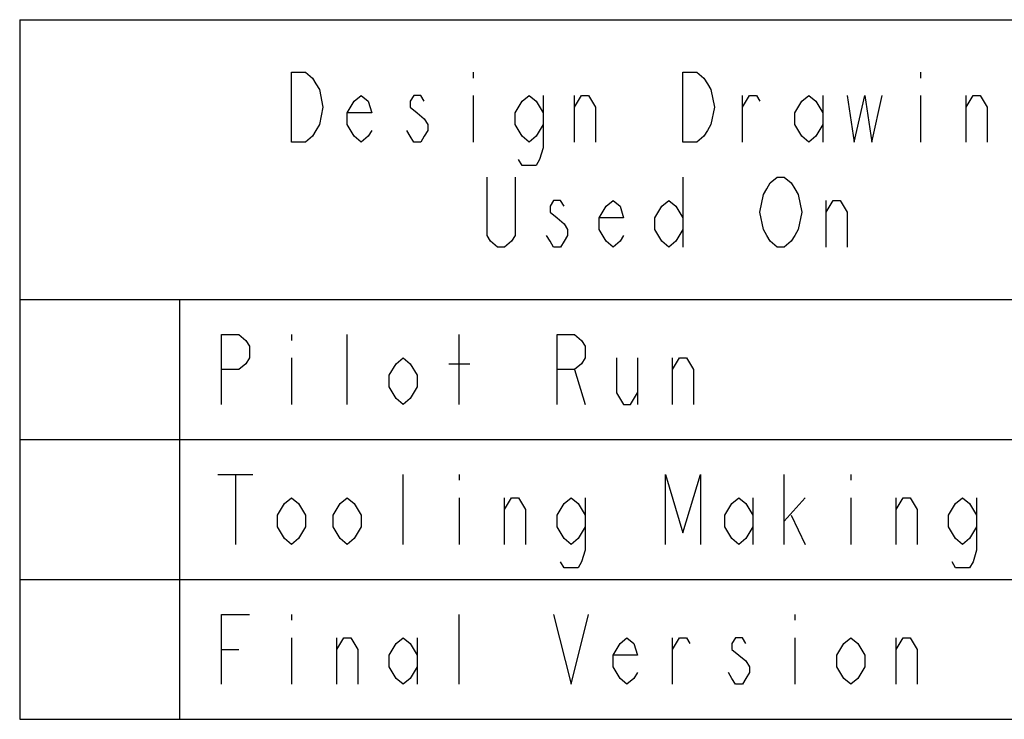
# Model space of a CAD drawing. Extents: x 0 to 1189, y 0 to 841.
# Tile 49 of 125: x 909 to 958, y 91 to 126. Entities that reach past the tile are written whole.
import ezdxf

# ---------------------------------------------------------------- set-up
doc = ezdxf.new("R2010")
doc.units = 0
doc.header["$LTSCALE"] = 65.395
doc.header["$MEASUREMENT"] = 0
doc.layers.get('0').update_dxf_attribs({"linetype": 'CONTINUOUS'})

msp = doc.modelspace()

# ---------------------------------------------------------------- linework, layer by layer
at = {"linetype": 'Continuous'}
for p, q in [((909.05714, 126.14584), (1104.05714, 126.14584)), ((909.05714, 126.14584), (909.05714, 91.14584)), ((931.75712, 123.52083), (931.75712, 123.22917)), ((954.15711, 123.52083), (954.15711, 123.22917)), ((931.75712, 122.35417), (931.75712, 120.02084)), ((936.83214, 120.02084), (936.83214, 122.35417)), ((945.23214, 120.02084), (945.23214, 122.35417)), ((949.25713, 122.35417), (949.25713, 120.02084)), ((954.15711, 122.35417), (954.15711, 120.02084)), ((956.43214, 120.02084), (956.43214, 122.35417)), ((942.25717, 118.27084), (942.25717, 114.77085)), ((949.43218, 114.77085), (949.43218, 117.10418)), ((909.05714, 112.14584), (1104.05714, 112.14584)), ((917.05714, 112.14584), (917.05714, 91.14584)), ((922.65711, 110.39584), (922.65711, 110.10418)), ((925.4571, 106.89584), (925.4571, 110.39584)), ((931.0571, 106.89584), (931.0571, 110.39584)), ((922.65711, 109.22918), (922.65711, 106.89584)), ((930.53213, 108.93751), (931.58215, 108.93751)), ((939.98215, 109.22918), (939.98215, 106.89584)), ((941.73212, 106.89584), (941.73212, 109.22918)), ((936.83214, 108.64583), (937.35712, 106.89584)), ((909.05714, 105.14584), (1104.05714, 105.14584)), ((918.98212, 103.39584), (920.73217, 103.39584)), ((919.85711, 103.39584), (919.85711, 99.89585)), ((928.2571, 99.89585), (928.2571, 103.39584)), ((931.0571, 103.39584), (931.0571, 103.10418)), ((947.33212, 99.89585), (947.33212, 103.39584)), ((950.65717, 103.39584), (950.65717, 103.10418)), ((931.0571, 102.22918), (931.0571, 99.89585)), ((933.33213, 99.89585), (933.33213, 102.22918)), ((945.75712, 102.22918), (945.75712, 99.89585)), ((947.33212, 101.06251), (948.38215, 102.22918)), ((950.65717, 102.22918), (950.65717, 99.89585)), ((952.93212, 99.89585), (952.93212, 102.22918)), ((947.68213, 101.35417), (948.38215, 99.89585)), ((909.05714, 98.14584), (1104.05714, 98.14584)), ((922.65711, 96.39585), (922.65711, 96.10417)), ((931.0571, 92.89585), (931.0571, 96.39585)), ((947.85717, 96.39585), (947.85717, 96.10417)), ((922.65711, 95.22918), (922.65711, 92.89585)), ((924.93213, 92.89585), (924.93213, 95.22918)), ((928.95712, 95.22918), (928.95712, 92.89585)), ((941.73212, 92.89585), (941.73212, 95.22918)), ((947.85717, 95.22918), (947.85717, 92.89585)), ((952.93212, 92.89585), (952.93212, 95.22918)), ((919.15716, 94.64584), (920.03215, 94.64584)), ((909.05714, 91.14584), (1104.05714, 91.14584))]:
    msp.add_line(p, q, dxfattribs=at)
for points in [[(922.65711, 123.52083), (923.35712, 123.52083), (923.70713, 123.22917), (923.88217, 122.93751), (924.05714, 122.64585), (924.23211, 121.77084), (924.05714, 120.89584), (923.88217, 120.60418), (923.70713, 120.31252), (923.35712, 120.02084), (922.65711, 120.02084), (922.65711, 123.52083)], [(942.25717, 123.52083), (942.95712, 123.52083), (943.30713, 123.22917), (943.48217, 122.93751), (943.65714, 122.64585), (943.8321, 121.77084), (943.65714, 120.89584), (943.48217, 120.60418), (943.30713, 120.31252), (942.95712, 120.02084), (942.25717, 120.02084), (942.25717, 123.52083)], [(926.68217, 120.60418), (926.50713, 120.31252), (926.15712, 120.02084), (925.80711, 120.31252), (925.4571, 120.89584), (925.4571, 121.47918), (925.80711, 122.06251), (926.15712, 122.35417), (926.50713, 122.06251), (926.68217, 121.47918), (925.4571, 121.47918)], [(929.30713, 122.06251), (929.13216, 122.35417), (928.78215, 122.35417), (928.60711, 122.06251), (928.60711, 121.77084), (928.95712, 121.47918), (929.30713, 121.1875), (929.48217, 120.89584), (929.48217, 120.60418), (929.30713, 120.31252), (929.13216, 120.02084), (928.78215, 120.02084), (928.60711, 120.31252), (928.43214, 120.60418)], [(935.25714, 120.89584), (934.90713, 120.31252), (934.55712, 120.02084), (934.20711, 120.31252), (933.85718, 120.89584), (933.85718, 121.47918), (934.20711, 122.06251), (934.55712, 122.35417), (934.90713, 122.06251), (935.25714, 121.47918)], [(935.25714, 122.35417), (935.25714, 119.72917), (935.08217, 119.14585), (934.90713, 118.85417), (934.20711, 118.85417), (934.03214, 119.14585)], [(936.83214, 121.77084), (937.18215, 122.35417), (937.53216, 122.35417), (937.88217, 121.77084), (937.88217, 120.02084)], [(945.23214, 121.77084), (945.58215, 122.35417), (945.93216, 122.35417), (946.10713, 122.06251)], [(949.25713, 120.89584), (948.90713, 120.31252), (948.55712, 120.02084), (948.20711, 120.31252), (947.85717, 120.89584), (947.85717, 121.47918), (948.20711, 122.06251), (948.55712, 122.35417), (948.90713, 122.06251), (949.25713, 121.47918)], [(950.48213, 122.35417), (950.83214, 120.02084), (951.35712, 122.35417), (951.70712, 120.02084), (952.23217, 122.35417)], [(956.43214, 121.77084), (956.78215, 122.35417), (957.13215, 122.35417), (957.48216, 121.77084), (957.48216, 120.02084)], [(933.85718, 118.27084), (933.85718, 115.35417), (933.68213, 115.06251), (933.33213, 114.77085), (932.98212, 114.77085), (932.63211, 115.06251), (932.45714, 115.35417), (932.45714, 118.27084)], [(947.85717, 115.35417), (947.68213, 115.06251), (947.33212, 114.77085), (946.98211, 114.77085), (946.6321, 115.06251), (946.45714, 115.35417), (946.28217, 115.64585), (946.10713, 116.52084), (946.28217, 117.39584), (946.45714, 117.6875), (946.6321, 117.97918), (946.98211, 118.27084), (947.33212, 118.27084), (947.68213, 117.97918), (947.85717, 117.6875), (948.03214, 117.39584), (948.20711, 116.52084), (948.03214, 115.64585), (947.85717, 115.35417)], [(936.30717, 116.81252), (936.13212, 117.10418), (935.78212, 117.10418), (935.60715, 116.81252), (935.60715, 116.52084), (935.95716, 116.22917), (936.30717, 115.93751), (936.48213, 115.64585), (936.48213, 115.35417), (936.30717, 115.06251), (936.13212, 114.77085), (935.78212, 114.77085), (935.60715, 115.06251), (935.43211, 115.35417)], [(939.28213, 115.35417), (939.10716, 115.06251), (938.75716, 114.77085), (938.40715, 115.06251), (938.05714, 115.64585), (938.05714, 116.22917), (938.40715, 116.81252), (938.75716, 117.10418), (939.10716, 116.81252), (939.28213, 116.22917), (938.05714, 116.22917)], [(942.25717, 115.64585), (941.90716, 115.06251), (941.55715, 114.77085), (941.20715, 115.06251), (940.85714, 115.64585), (940.85714, 116.22917), (941.20715, 116.81252), (941.55715, 117.10418), (941.90716, 116.81252), (942.25717, 116.22917)], [(949.43218, 116.52084), (949.78211, 117.10418), (950.13212, 117.10418), (950.48213, 116.52084), (950.48213, 114.77085)], [(919.15716, 106.89584), (919.15716, 110.39584), (920.03215, 110.39584), (920.38216, 110.10418), (920.55712, 109.8125), (920.55712, 109.22918), (920.38216, 108.93751), (920.03215, 108.64583), (919.15716, 108.64583)], [(935.95716, 106.89584), (935.95716, 110.39584), (936.83214, 110.39584), (937.18215, 110.10418), (937.35712, 109.8125), (937.35712, 109.22918), (937.18215, 108.93751), (936.83214, 108.64583), (935.95716, 108.64583)], [(928.95712, 107.77085), (928.60711, 107.18751), (928.2571, 106.89584), (927.90717, 107.18751), (927.55716, 107.77085), (927.55716, 108.35417), (927.90717, 108.93751), (928.2571, 109.22918), (928.60711, 108.93751), (928.95712, 108.35417), (928.95712, 107.77085)], [(938.93212, 109.22918), (938.93212, 107.47917), (939.28213, 106.89584), (939.63214, 106.89584), (939.98215, 107.47917)], [(941.73212, 108.64583), (942.08213, 109.22918), (942.43214, 109.22918), (942.78215, 108.64583), (942.78215, 106.89584)], [(941.38211, 99.89585), (941.38211, 103.39584), (942.25717, 100.47917), (943.13216, 103.39584), (943.13216, 99.89585)], [(923.35712, 100.77085), (923.00711, 100.18751), (922.65711, 99.89585), (922.30717, 100.18751), (921.95716, 100.77085), (921.95716, 101.35417), (922.30717, 101.93752), (922.65711, 102.22918), (923.00711, 101.93752), (923.35712, 101.35417), (923.35712, 100.77085)], [(926.15712, 100.77085), (925.80711, 100.18751), (925.4571, 99.89585), (925.10717, 100.18751), (924.75716, 100.77085), (924.75716, 101.35417), (925.10717, 101.93752), (925.4571, 102.22918), (925.80711, 101.93752), (926.15712, 101.35417), (926.15712, 100.77085)], [(933.33213, 101.64584), (933.68213, 102.22918), (934.03214, 102.22918), (934.38215, 101.64584), (934.38215, 99.89585)], [(937.35712, 100.77085), (937.00711, 100.18751), (936.65717, 99.89585), (936.30717, 100.18751), (935.95716, 100.77085), (935.95716, 101.35417), (936.30717, 101.93752), (936.65717, 102.22918), (937.00711, 101.93752), (937.35712, 101.35417)], [(937.35712, 102.22918), (937.35712, 99.60418), (937.18215, 99.02084), (937.00711, 98.72918), (936.30717, 98.72918), (936.13212, 99.02084)], [(945.75712, 100.77085), (945.40711, 100.18751), (945.05717, 99.89585), (944.70716, 100.18751), (944.35715, 100.77085), (944.35715, 101.35417), (944.70716, 101.93752), (945.05717, 102.22918), (945.40711, 101.93752), (945.75712, 101.35417)], [(952.93212, 101.64584), (953.28213, 102.22918), (953.63214, 102.22918), (953.98215, 101.64584), (953.98215, 99.89585)], [(956.95711, 100.77085), (956.60711, 100.18751), (956.25717, 99.89585), (955.90716, 100.18751), (955.55715, 100.77085), (955.55715, 101.35417), (955.90716, 101.93752), (956.25717, 102.22918), (956.60711, 101.93752), (956.95711, 101.35417)], [(956.95711, 102.22918), (956.95711, 99.60418), (956.78215, 99.02084), (956.60711, 98.72918), (955.90716, 98.72918), (955.73212, 99.02084)], [(919.15716, 92.89585), (919.15716, 96.39585), (920.55712, 96.39585)], [(935.78212, 96.39585), (936.65717, 92.89585), (937.53216, 96.39585)], [(924.93213, 94.64584), (925.28214, 95.22918), (925.63215, 95.22918), (925.98215, 94.64584), (925.98215, 92.89585)], [(928.95712, 93.77083), (928.60711, 93.18751), (928.2571, 92.89585), (927.90717, 93.18751), (927.55716, 93.77083), (927.55716, 94.35418), (927.90717, 94.9375), (928.2571, 95.22918), (928.60711, 94.9375), (928.95712, 94.35418)], [(939.98215, 93.47917), (939.80711, 93.18751), (939.45717, 92.89585), (939.10716, 93.18751), (938.75716, 93.77083), (938.75716, 94.35418), (939.10716, 94.9375), (939.45717, 95.22918), (939.80711, 94.9375), (939.98215, 94.35418), (938.75716, 94.35418)], [(941.73212, 94.64584), (942.08213, 95.22918), (942.43214, 95.22918), (942.60711, 94.9375)], [(945.40711, 94.9375), (945.23214, 95.22918), (944.88213, 95.22918), (944.70716, 94.9375), (944.70716, 94.64584), (945.05717, 94.35418), (945.40711, 94.06251), (945.58215, 93.77083), (945.58215, 93.47917), (945.40711, 93.18751), (945.23214, 92.89585), (944.88213, 92.89585), (944.70716, 93.18751), (944.53212, 93.47917)], [(951.35712, 93.77083), (951.00711, 93.18751), (950.65717, 92.89585), (950.30716, 93.18751), (949.95715, 93.77083), (949.95715, 94.35418), (950.30716, 94.9375), (950.65717, 95.22918), (951.00711, 94.9375), (951.35712, 94.35418), (951.35712, 93.77083)], [(952.93212, 94.64584), (953.28213, 95.22918), (953.63214, 95.22918), (953.98215, 94.64584), (953.98215, 92.89585)]]:
    msp.add_lwpolyline(points, dxfattribs=at)

doc.saveas('drawing.dxf')
